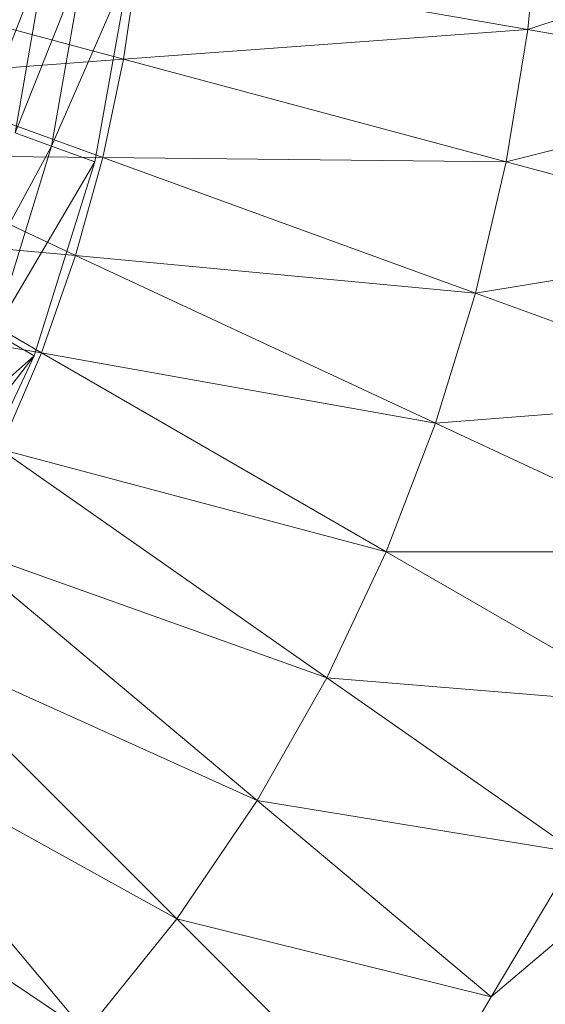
# Model space of a CAD drawing. Header units: metres. Extents: x 391.1 to 430.4, y 12.7 to 28.4.
# Tile 54 of 167: x 401.9719 to 402.0185, y 27.4786 to 27.5659. Entities that reach past the tile are written whole.
import ezdxf

# ---------------------------------------------------------------- set-up
doc = ezdxf.new("R2010")
doc.units = ezdxf.units.M
doc.layers.add('A-DETL-____-MBND', color=7, linetype='Continuous', lineweight=18)

# ---------------------------------------------------------------- blocks, each defined once
blk = doc.blocks.new('Family - Inodor PB-155331-02_CLI_AIGUA_P0')
at = {"layer": 'A-DETL-____-MBND', "color": 253, "true_color": 0xaaaaaa}
for p, q in [((0.337645, 0.204737), (0.336501, 0.192977)), ((0.364434, 0.202394), (0.336501, 0.192977)), ((0.287984, 0.184936), (0.293837, 0.199854)), ((0.287984, 0.184936), (0.293837, 0.199854)), ((0.293837, 0.199854), (0.291066, 0.183814)), ((0.291066, 0.183814), (0.293837, 0.199854)), ((0.291066, 0.183814), (0.297204, 0.19926)), ((0.291066, 0.183814), (0.297204, 0.19926)), ((0.297204, 0.19926), (0.294279, 0.182645)), ((0.294279, 0.182645), (0.297204, 0.19926)), ((0.301964, 0.199066), (0.300666, 0.190346)), ((0.301964, 0.199066), (0.336501, 0.192977)), ((0.294279, 0.182645), (0.301236, 0.198544)), ((0.294279, 0.182645), (0.301236, 0.198544)), ((0.301236, 0.198544), (0.298126, 0.181239)), ((0.280552, 0.195736), (0.300666, 0.190346)), ((0.336501, 0.192977), (0.300666, 0.190346)), ((0.336501, 0.192977), (0.334581, 0.181259)), ((0.336501, 0.192977), (0.362997, 0.188305)), ((0.300666, 0.190346), (0.279209, 0.188777)), ((0.300666, 0.190346), (0.298822, 0.181638)), ((0.300666, 0.190346), (0.334581, 0.181259)), ((0.279209, 0.188777), (0.298822, 0.181638)), ((0.362997, 0.188305), (0.334581, 0.181259)), ((0.291066, 0.183814), (0.294279, 0.182645)), ((0.291066, 0.183814), (0.294279, 0.182645)), ((0.286243, 0.167804), (0.294279, 0.182645)), ((0.286243, 0.167804), (0.294279, 0.182645)), ((0.294279, 0.182645), (0.289204, 0.166095)), ((0.289204, 0.166095), (0.294279, 0.182645)), ((0.294279, 0.182645), (0.298126, 0.181239)), ((0.294279, 0.182645), (0.298126, 0.181239)), ((0.27744, 0.181802), (0.296408, 0.172957)), ((0.298822, 0.181638), (0.27744, 0.181802)), ((0.298822, 0.181638), (0.296408, 0.172957)), ((0.298822, 0.181638), (0.331866, 0.169611)), ((0.334581, 0.181259), (0.298822, 0.181638)), ((0.289204, 0.166095), (0.298126, 0.181239)), ((0.289204, 0.166095), (0.298126, 0.181239)), ((0.298126, 0.181239), (0.292748, 0.164042)), ((0.334581, 0.181259), (0.331866, 0.169611)), ((0.334581, 0.181259), (0.36059, 0.17429)), ((0.275214, 0.17482), (0.29339, 0.164326)), ((0.296408, 0.172957), (0.275214, 0.17482)), ((0.36059, 0.17429), (0.331866, 0.169611)), ((0.296408, 0.172957), (0.29339, 0.164326)), ((0.296408, 0.172957), (0.328333, 0.15807)), ((0.331866, 0.169611), (0.296408, 0.172957)), ((0.331866, 0.169611), (0.328333, 0.15807)), ((0.331866, 0.169611), (0.357195, 0.160393)), ((0.29339, 0.164326), (0.272496, 0.167851)), ((0.289204, 0.166095), (0.292748, 0.164042)), ((0.289204, 0.166095), (0.292748, 0.164042)), ((0.29339, 0.164326), (0.289734, 0.15578)), ((0.29339, 0.164326), (0.323951, 0.146682)), ((0.328333, 0.15807), (0.29339, 0.164326)), ((0.279082, 0.152021), (0.292748, 0.164042)), ((0.279082, 0.152021), (0.292748, 0.164042)), ((0.292748, 0.164042), (0.281701, 0.149823)), ((0.281701, 0.149823), (0.292748, 0.164042)), ((0.292748, 0.164042), (0.284835, 0.147186)), ((0.357195, 0.160393), (0.328333, 0.15807)), ((0.328333, 0.15807), (0.323951, 0.146682)), ((0.328333, 0.15807), (0.352789, 0.146666)), ((0.289734, 0.15578), (0.318688, 0.135506)), ((0.323951, 0.146682), (0.289734, 0.15578)), ((0.2854, 0.147369), (0.312513, 0.124619)), ((0.318688, 0.135506), (0.2854, 0.147369)), ((0.323951, 0.146682), (0.318688, 0.135506)), ((0.323951, 0.146682), (0.347368, 0.133162)), ((0.352789, 0.146666), (0.323951, 0.146682)), ((0.280349, 0.139161), (0.305397, 0.114113)), ((0.312513, 0.124619), (0.280349, 0.139161)), ((0.318688, 0.135506), (0.312513, 0.124619)), ((0.318688, 0.135506), (0.340866, 0.119977)), ((0.347368, 0.133162), (0.318688, 0.135506)), ((0.274546, 0.131243), (0.29732, 0.104101)), ((0.305397, 0.114113), (0.274546, 0.131243)), ((0.312513, 0.124619), (0.305397, 0.114113)), ((0.312513, 0.124619), (0.333272, 0.107199)), ((0.340866, 0.119977), (0.312513, 0.124619)), ((0.29732, 0.104101), (0.267965, 0.123726)), ((0.340866, 0.119977), (0.333272, 0.107199)), ((0.333272, 0.107199), (0.344918, 0.11714)), ((0.305397, 0.114113), (0.29732, 0.104101)), ((0.305397, 0.114113), (0.325407, 0.094102)), ((0.333272, 0.107199), (0.305397, 0.114113)), ((0.333272, 0.107199), (0.325407, 0.094102))]:
    blk.add_line(p, q, dxfattribs=at)
blk = doc.blocks.new('LONDR55-XX_ZZ-ARQ-CAA-M3D-Londres55_ifc-1-02_CLI_AIGUA_P0')
at = {"layer": 'A-DETL-____-MBND', "color": 253, "lineweight": 18, "true_color": 0xaaaaaa}
blk.add_blockref('Family - Inodor PB-155331-02_CLI_AIGUA_P0', (401.680479, 27.372064), dxfattribs=at)

msp = doc.modelspace()

# ---------------------------------------------------------------- block references
at = {"lineweight": 5}
msp.add_blockref('LONDR55-XX_ZZ-ARQ-CAA-M3D-Londres55_ifc-1-02_CLI_AIGUA_P0', (0, 0), dxfattribs=at)

doc.saveas('drawing.dxf')
